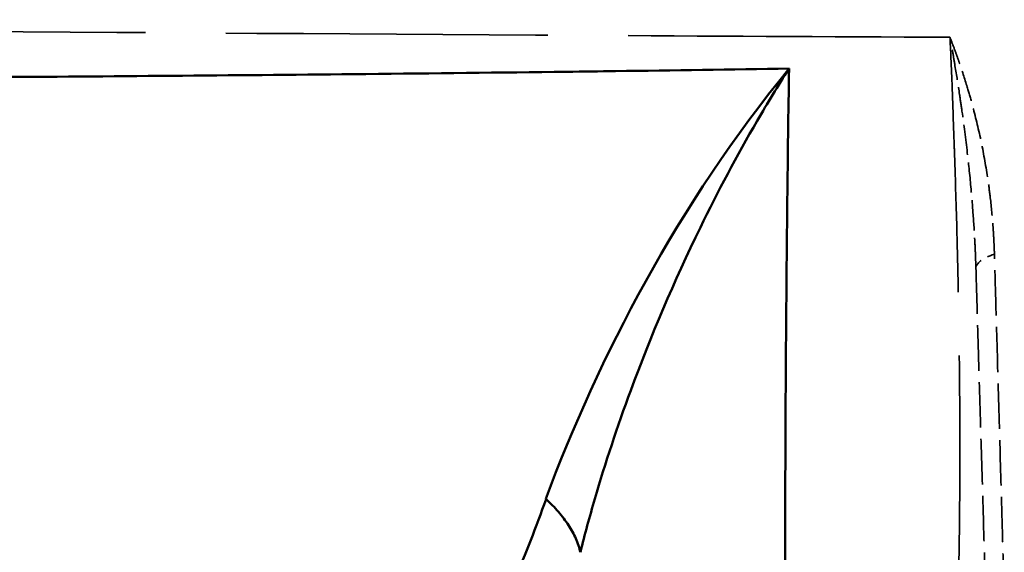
# Model space of a CAD drawing. Header units: millimetres. Extents: x 3278 to 6066, y 2420 to 4375.
# Tile 255 of 256: x 5378 to 5392, y 3358 to 3365. Entities that reach past the tile are written whole.
import ezdxf

# ---------------------------------------------------------------- set-up
doc = ezdxf.new("R2010")
doc.units = ezdxf.units.MM
doc.linetypes.add('DASHED', pattern=[0.2067, 0.1654, -0.0413])
for name, color, linetype, lineweight in [('Sichtbare tangentiale Kanten(DIN)', 7, 'Continuous', 50), ('Verdeckte Kanten(DIN)', 7, 'DASHED', 35), ('Verdeckte tangentiale Kanten(DIN)', 7, 'DASHED', 35)]:
    doc.layers.add(name, color=color, linetype=linetype, lineweight=lineweight)

msp = doc.modelspace()

# ---------------------------------------------------------------- linework, layer by layer
at = {"layer": 'Sichtbare tangentiale Kanten(DIN)'}
msp.add_ellipse((4782.65, 3699.297), major_axis=(-829.107, 256.123), ratio=0.260501, start_param=2.463467, end_param=2.467577, dxfattribs=at)
for points, knots in [([(5386.461, 3364.348), (5386.241, 3364.345), (5386.021, 3364.342), (5385.8, 3364.339), (5384.897, 3364.328), (5383.991, 3364.318), (5383.082, 3364.308), (5382.974, 3364.307), (5382.865, 3364.306), (5382.756, 3364.305), (5381.117, 3364.289), (5379.472, 3364.276), (5377.821, 3364.265), (5377.421, 3364.262), (5377.021, 3364.26), (5376.62, 3364.258), (5375.25, 3364.249), (5373.876, 3364.243), (5372.498, 3364.237), (5371.81, 3364.233), (5371.12, 3364.231), (5370.429, 3364.228), (5369.329, 3364.223), (5368.227, 3364.219), (5367.123, 3364.215), (5366.148, 3364.211), (5365.171, 3364.208), (5364.194, 3364.204), (5363.591, 3364.201), (5362.988, 3364.198), (5362.384, 3364.196), (5360.898, 3364.189), (5359.408, 3364.182), (5357.914, 3364.174), (5357.419, 3364.172), (5356.924, 3364.169), (5356.429, 3364.166), (5354.82, 3364.158), (5353.207, 3364.149), (5351.592, 3364.138), (5351.208, 3364.136), (5350.824, 3364.133), (5350.44, 3364.131), (5349.002, 3364.12), (5347.563, 3364.108), (5346.125, 3364.094), (5345.835, 3364.091), (5345.546, 3364.088), (5345.257, 3364.085), (5344.2, 3364.073), (5343.144, 3364.061), (5342.089, 3364.046), (5341.996, 3364.045), (5341.903, 3364.043), (5341.81, 3364.042), (5340.855, 3364.028), (5339.901, 3364.013), (5338.946, 3363.997)], [-29.120431, -29.120431, -29.120431, -29.120431, -28.111844, -28.111844, -28.111844, -23.971121, -23.971121, -23.971121, -23.47453, -23.47453, -23.47453, -16.008276, -16.008276, -16.008276, -14.199768, -14.199768, -14.199768, -8.016418, -8.016418, -8.016418, -4.925514, -4.925514, -4.925514, 0, 0, 0, 4.349381, 4.349381, 4.349381, 7.029678, 7.029678, 7.029678, 13.624114, 13.624114, 13.624114, 15.807465, 15.807465, 15.807465, 22.898752, 22.898752, 22.898752, 24.585251, 24.585251, 24.585251, 30.903163, 30.903163, 30.903163, 32.173325, 32.173325, 32.173325, 36.810668, 36.810668, 36.810668, 37.21912, 37.21912, 37.21912, 41.414883, 41.414883, 41.414883, 41.414883]), ([(5388.807, 3364.381), (5388.658, 3364.149), (5388.515, 3363.913), (5388.377, 3363.676), (5388.1, 3363.202), (5387.844, 3362.719), (5387.607, 3362.233), (5387.25, 3361.503), (5386.937, 3360.764), (5386.665, 3360.028), (5386.484, 3359.537), (5386.321, 3359.048), (5386.18, 3358.564), (5386.109, 3358.322), (5386.044, 3358.082), (5385.984, 3357.843)], [0.0000087, 0.0000087, 0.0000087, 0.0000087, 0.111118, 0.111118, 0.111118, 0.333354, 0.333354, 0.333354, 0.666713, 0.666713, 0.666713, 0.8889043, 0.8889043, 0.8889043, 1, 1, 1, 1]), ([(5390.081, 3313.559), (5390.071, 3313.743), (5390.061, 3313.928), (5390.051, 3314.114), (5390.015, 3314.776), (5389.977, 3315.449), (5389.938, 3316.132), (5389.903, 3316.751), (5389.866, 3317.378), (5389.83, 3318.012), (5389.814, 3318.283), (5389.798, 3318.554), (5389.782, 3318.827), (5389.729, 3319.741), (5389.676, 3320.671), (5389.624, 3321.614), (5389.615, 3321.78), (5389.605, 3321.947), (5389.596, 3322.114), (5389.554, 3322.895), (5389.512, 3323.685), (5389.472, 3324.485), (5389.423, 3325.456), (5389.376, 3326.441), (5389.332, 3327.44), (5389.331, 3327.464), (5389.329, 3327.489), (5389.328, 3327.513), (5389.285, 3328.488), (5389.244, 3329.476), (5389.205, 3330.478), (5389.171, 3331.374), (5389.139, 3332.28), (5389.109, 3333.196), (5389.07, 3334.382), (5389.035, 3335.585), (5389.004, 3336.804), (5388.964, 3338.353), (5388.931, 3339.927), (5388.902, 3341.521), (5388.891, 3342.15), (5388.88, 3342.783), (5388.87, 3343.419), (5388.836, 3345.658), (5388.81, 3347.934), (5388.79, 3350.242), (5388.79, 3350.248), (5388.79, 3350.253), (5388.79, 3350.259), (5388.779, 3351.416), (5388.771, 3352.58), (5388.764, 3353.751), (5388.758, 3354.922), (5388.754, 3356.099), (5388.754, 3357.281), (5388.754, 3357.939), (5388.756, 3358.598), (5388.758, 3359.258), (5388.76, 3359.784), (5388.763, 3360.31), (5388.767, 3360.837), (5388.776, 3362.015), (5388.789, 3363.196), (5388.807, 3364.381)], [-11.434682, -11.434682, -11.434682, -11.434682, -10.651142, -10.651142, -10.651142, -7.857181, -7.857181, -7.857181, -5.325571, -5.325571, -5.325571, -4.246796, -4.246796, -4.246796, -0.636537, -0.636537, -0.636537, 0, 0, 0, 2.973987, 2.973987, 2.973987, 6.584252, 6.584252, 6.584252, 6.671431, 6.671431, 6.671431, 10.19481, 10.19481, 10.19481, 13.342862, 13.342862, 13.342862, 17.415345, 17.415345, 17.415345, 22.591115, 22.591115, 22.591115, 24.636043, 24.636043, 24.636043, 31.839368, 31.839368, 31.839368, 31.856941, 31.856941, 31.856941, 35.468542, 35.468542, 35.468542, 39.078003, 39.078003, 39.078003, 41.087621, 41.087621, 41.087621, 42.687776, 42.687776, 42.687776, 46.266454, 46.266454, 46.266454, 46.266454]), ([(5385.519, 3358.558), (5385.385, 3358.177), (5385.107, 3357.473), (5384.676, 3356.533), (5384.159, 3355.556), (5383.547, 3354.573), (5382.683, 3353.417), (5381.658, 3352.312), (5380.502, 3351.387), (5379.389, 3350.734), (5377.965, 3350.164), (5376.898, 3350.021), (5376.188, 3350.045)], [6.858626, 6.858626, 6.858626, 6.858626, 8.487718, 10.054537, 11.621357, 13.993458, 16.365559, 20.288914, 24.212269, 27.709208, 31.206147, 38.200025, 38.200025, 38.200025, 38.200025]), ([(5385.519, 3358.558), (5385.58, 3358.504), (5385.636, 3358.446), (5385.687, 3358.388), (5385.738, 3358.329), (5385.783, 3358.269), (5385.823, 3358.208), (5385.862, 3358.148), (5385.896, 3358.086), (5385.923, 3358.024), (5385.949, 3357.964), (5385.97, 3357.903), (5385.984, 3357.843)], [0, 0, 0, 0, 0.25406, 0.25406, 0.25406, 0.505365, 0.505365, 0.505365, 0.755536, 0.755536, 0.755536, 1, 1, 1, 1])]:
    msp.add_open_spline(points, degree=3, knots=knots, dxfattribs=at)
msp.add_open_spline([(5388.807, 3364.381), (5387.308, 3362.555), (5386.232, 3360.479), (5385.515, 3358.562)], degree=3, dxfattribs=at)
at = {"layer": 'Verdeckte Kanten(DIN)', "ltscale": 3.721384}
msp.add_open_spline([(5391.336, 3361.68), (5391.341, 3361.493), (5391.347, 3361.306), (5391.352, 3361.119), (5391.358, 3360.92), (5391.364, 3360.722), (5391.37, 3360.525), (5391.382, 3360.129), (5391.393, 3359.733), (5391.405, 3359.338), (5391.417, 3358.943), (5391.429, 3358.548), (5391.44, 3358.154), (5391.446, 3357.957), (5391.452, 3357.76), (5391.458, 3357.563), (5391.463, 3357.377), (5391.469, 3357.19), (5391.474, 3357.004)], degree=3, knots=[10.195786, 10.195786, 10.195786, 10.195786, 10.780721, 10.780721, 10.780721, 11.399623, 11.399623, 11.399623, 12.637423, 12.637423, 12.637423, 13.875217, 13.875217, 13.875217, 14.494114, 14.494114, 14.494114, 15.080055, 15.080055, 15.080055, 15.080055], dxfattribs=at)
at = {"layer": 'Verdeckte tangentiale Kanten(DIN)', "ltscale": 0.556632}
msp.add_ellipse((5392.335, 3361.71), major_axis=(-1, -0.03), ratio=0.275046, start_param=5.55245, end_param=6.283185, dxfattribs=at)
at = {"layer": 'Verdeckte tangentiale Kanten(DIN)', "ltscale": 26.325869}
msp.add_open_spline([(5390.984, 3364.805), (5389.332, 3364.812), (5384.351, 3364.839), (5374.249, 3364.909), (5362.251, 3364.982), (5351.876, 3365.023), (5346.682, 3365.038), (5344.951, 3365.043)], degree=3, knots=[0, 0, 0, 0, 0.11111, 0.333329, 0.666663, 0.888888, 1, 1, 1, 1], dxfattribs=at)
at = {"layer": 'Verdeckte tangentiale Kanten(DIN)', "ltscale": 20.839447}
msp.add_open_spline([(5390.984, 3364.805), (5390.989, 3364.7), (5390.995, 3364.595), (5390.999, 3364.489), (5391.004, 3364.383), (5391.009, 3364.277), (5391.013, 3364.169), (5391.021, 3363.955), (5391.028, 3363.739), (5391.035, 3363.522), (5391.038, 3363.44), (5391.041, 3363.359), (5391.044, 3363.277), (5391.056, 3362.925), (5391.067, 3362.571), (5391.077, 3362.222), (5391.081, 3362.06), (5391.085, 3361.898), (5391.089, 3361.737), (5391.095, 3361.473), (5391.1, 3361.212), (5391.104, 3360.955), (5391.11, 3360.575), (5391.114, 3360.207), (5391.116, 3359.853), (5391.116, 3359.824), (5391.116, 3359.794), (5391.117, 3359.765), (5391.12, 3359.157), (5391.118, 3358.597), (5391.111, 3358.086), (5391.11, 3357.958), (5391.107, 3357.832), (5391.105, 3357.71), (5391.099, 3357.406), (5391.092, 3357.121), (5391.083, 3356.855), (5391.081, 3356.783), (5391.078, 3356.711), (5391.076, 3356.641), (5391.069, 3356.456), (5391.062, 3356.28), (5391.054, 3356.114), (5391.043, 3355.881), (5391.031, 3355.667), (5391.018, 3355.47), (5391.005, 3355.279), (5390.991, 3355.105), (5390.977, 3354.945), (5390.965, 3354.822), (5390.953, 3354.708), (5390.941, 3354.602), (5390.921, 3354.429), (5390.9, 3354.279), (5390.879, 3354.15), (5390.854, 3354.007), (5390.829, 3353.891), (5390.803, 3353.799), (5390.791, 3353.758), (5390.779, 3353.722), (5390.767, 3353.691), (5390.747, 3353.641), (5390.726, 3353.604), (5390.705, 3353.579), (5390.684, 3353.554), (5390.663, 3353.542), (5390.641, 3353.543)], degree=3, knots=[0.000005, 0.000005, 0.000005, 0.000005, 0.336302, 0.336302, 0.336302, 0.672661, 0.672661, 0.672661, 1.345495, 1.345495, 1.345495, 1.599596, 1.599596, 1.599596, 2.690912, 2.690912, 2.690912, 3.199191, 3.199191, 3.199191, 4.036118, 4.036118, 4.036118, 5.27774, 5.27774, 5.27774, 5.381943, 5.381943, 5.381943, 7.532291, 7.532291, 7.532291, 8.072576, 8.072576, 8.072576, 9.418359, 9.418359, 9.418359, 9.786843, 9.786843, 9.786843, 10.763712, 10.763712, 10.763712, 12.131094, 12.131094, 12.131094, 13.454675, 13.454675, 13.454675, 14.475346, 14.475346, 14.475346, 16.145699, 16.145699, 16.145699, 18.001561, 18.001561, 18.001561, 18.836985, 18.836985, 18.836985, 20.182986, 20.182986, 20.182986, 21.527756, 21.527756, 21.527756, 21.527756], dxfattribs=at)
at = {"layer": 'Verdeckte tangentiale Kanten(DIN)', "ltscale": 2.481127}
msp.add_open_spline([(5391.336, 3361.681), (5391.335, 3361.713), (5391.334, 3361.745), (5391.332, 3361.777), (5391.331, 3361.809), (5391.33, 3361.841), (5391.329, 3361.873), (5391.326, 3361.937), (5391.323, 3362.002), (5391.319, 3362.066), (5391.313, 3362.196), (5391.304, 3362.326), (5391.294, 3362.455), (5391.287, 3362.554), (5391.279, 3362.653), (5391.27, 3362.752), (5391.255, 3362.916), (5391.238, 3363.08), (5391.219, 3363.242), (5391.197, 3363.432), (5391.173, 3363.62), (5391.147, 3363.805), (5391.136, 3363.881), (5391.125, 3363.955), (5391.114, 3364.03), (5391.094, 3364.161), (5391.074, 3364.291), (5391.052, 3364.42), (5391.042, 3364.485), (5391.031, 3364.549), (5391.019, 3364.614), (5391.008, 3364.678), (5390.996, 3364.742), (5390.984, 3364.805)], degree=3, knots=[0, 0, 0, 0, 0.029758, 0.029758, 0.029758, 0.0596, 0.0596, 0.0596, 0.119547, 0.119547, 0.119547, 0.240545, 0.240545, 0.240545, 0.333333, 0.333333, 0.333333, 0.486917, 0.486917, 0.486917, 0.666667, 0.666667, 0.666667, 0.739784, 0.739784, 0.739784, 0.869216, 0.869216, 0.869216, 0.934485, 0.934485, 0.934485, 1, 1, 1, 1], dxfattribs=at)
at = {"layer": 'Verdeckte tangentiale Kanten(DIN)', "ltscale": 2.540248}
msp.add_open_spline([(5391.586, 3361.872), (5391.585, 3361.905), (5391.583, 3361.939), (5391.582, 3361.972), (5391.581, 3362.005), (5391.579, 3362.038), (5391.577, 3362.071), (5391.575, 3362.123), (5391.572, 3362.174), (5391.568, 3362.225), (5391.567, 3362.24), (5391.566, 3362.255), (5391.565, 3362.269), (5391.555, 3362.401), (5391.542, 3362.531), (5391.527, 3362.659), (5391.516, 3362.745), (5391.505, 3362.83), (5391.492, 3362.915), (5391.467, 3363.084), (5391.436, 3363.25), (5391.402, 3363.414), (5391.367, 3363.577), (5391.328, 3363.738), (5391.285, 3363.896), (5391.264, 3363.975), (5391.242, 3364.053), (5391.218, 3364.13), (5391.183, 3364.246), (5391.146, 3364.36), (5391.107, 3364.473), (5391.103, 3364.485), (5391.098, 3364.498), (5391.094, 3364.511), (5391.078, 3364.554), (5391.063, 3364.597), (5391.047, 3364.64), (5391.026, 3364.695), (5391.005, 3364.75), (5390.984, 3364.805)], degree=3, knots=[0.0000006, 0.0000006, 0.0000006, 0.0000006, 0.0312748, 0.0312748, 0.0312748, 0.0625558, 0.0625558, 0.0625558, 0.1110713, 0.1110713, 0.1110713, 0.125092, 0.125092, 0.125092, 0.2499921, 0.2499921, 0.2499921, 0.3332138, 0.3332138, 0.3332138, 0.4997268, 0.4997268, 0.4997268, 0.6665532, 0.6665532, 0.6665532, 0.7497643, 0.7497643, 0.7497643, 0.8748682, 0.8748682, 0.8748682, 0.8888511, 0.8888511, 0.8888511, 0.9374327, 0.9374327, 0.9374327, 1, 1, 1, 1], dxfattribs=at)
at = {"layer": 'Verdeckte tangentiale Kanten(DIN)'}
msp.add_open_spline([(5388.807, 3364.381), (5388.807, 3364.381), (5388.807, 3364.381), (5388.807, 3364.381)], degree=3, dxfattribs=at)
at = {"layer": 'Verdeckte tangentiale Kanten(DIN)', "ltscale": 3.708297}
msp.add_open_spline([(5391.719, 3357.21), (5391.714, 3357.396), (5391.709, 3357.581), (5391.703, 3357.767), (5391.698, 3357.963), (5391.692, 3358.159), (5391.687, 3358.356), (5391.675, 3358.749), (5391.664, 3359.142), (5391.653, 3359.536), (5391.641, 3359.93), (5391.63, 3360.324), (5391.619, 3360.718), (5391.613, 3360.916), (5391.607, 3361.113), (5391.602, 3361.311), (5391.596, 3361.497), (5391.591, 3361.685), (5391.586, 3361.872)], degree=3, knots=[0, 0, 0, 0, 0.119851, 0.119851, 0.119851, 0.246535, 0.246535, 0.246535, 0.499907, 0.499907, 0.499907, 0.753304, 0.753304, 0.753304, 0.880019, 0.880019, 0.880019, 1, 1, 1, 1], dxfattribs=at)

doc.saveas('drawing.dxf')
